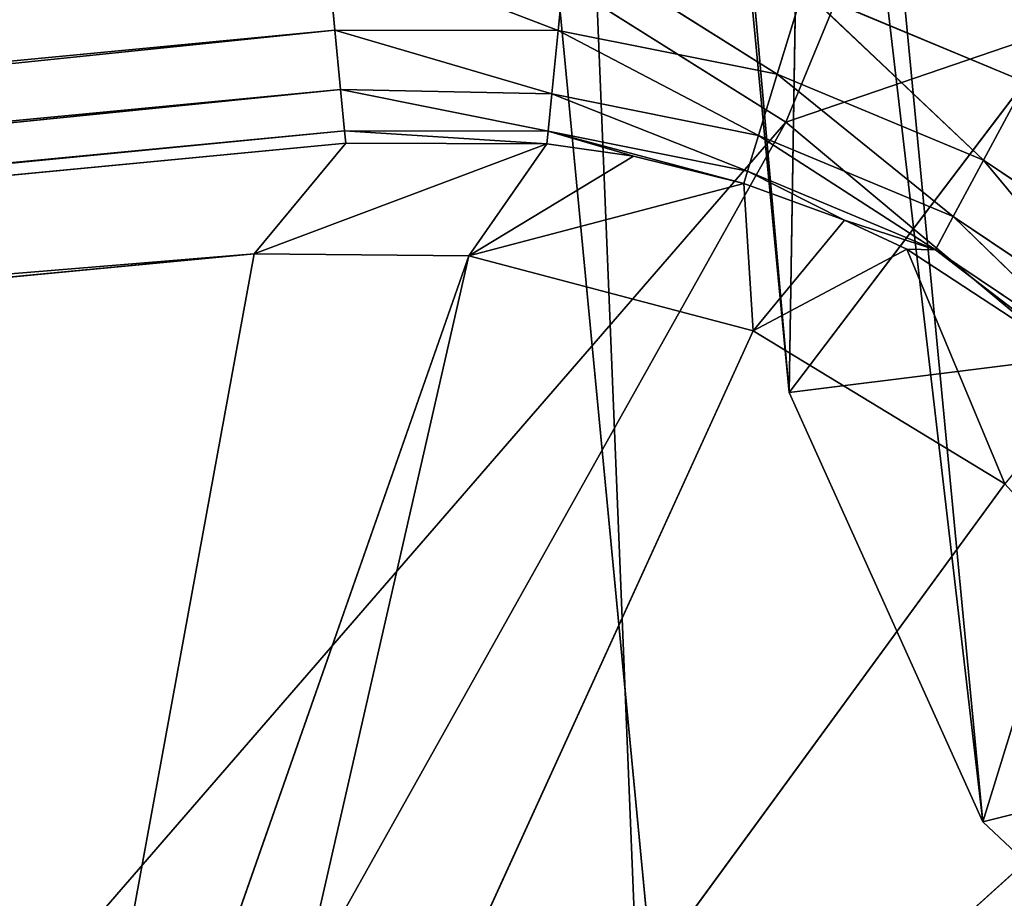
# Model space of a CAD drawing. Extents: x 323 to 497, y 0 to 111.
# Tile 223 of 256: x 359.62 to 361.06, y 78.28 to 79.57. Entities that reach past the tile are written whole.
import ezdxf

# ---------------------------------------------------------------- set-up
doc = ezdxf.new("R2010")
doc.units = 0
doc.header["$LTSCALE"] = 25.4
doc.layers.get('0').update_dxf_attribs({"color": 13, "linetype": 'CONTINUOUS'})

# ---------------------------------------------------------------- blocks, each defined once
blk = doc.blocks.new('MONO-II-7810-7841_STL_1')
at = {"color": 7}
for p, q in [((75.4506, 156.8099, 40.7683), (5.5072, 78.7826, 34.0851)), ((75.4506, 156.8099, 40.7683), (5.5072, 78.7826, 34.0851)), ((6.8244, 77.4461, 35.903), (76.4885, 156.052, 38.7537)), ((6.8244, 77.4461, 35.903), (76.4885, 156.052, 38.7537)), ((37.159, 59.8086, 36.628), (36.9971, 42.7999, 36.7617)), ((37.159, 59.8086, 36.628), (36.9971, 42.7999, 36.7617)), ((37.1619, 59.8086, 36.9416), (36.998, 42.7984, 37.0557)), ((37.1619, 59.8086, 36.9416), (36.998, 42.7984, 37.0557)), ((37.159, 59.8086, 36.628), (36.998, 42.7984, 37.0557)), ((37.159, 59.8086, 36.628), (36.998, 42.7984, 37.0557)), ((37.1619, 59.8086, 36.9416), (37.0164, 42.7978, 37.1826)), ((37.1619, 59.8086, 36.9416), (37.0164, 42.7978, 37.1826)), ((37.2718, 59.8086, 37.3578), (37.0561, 42.7972, 37.344)), ((37.2718, 59.8086, 37.3578), (37.0561, 42.7972, 37.344)), ((37.1619, 59.8086, 36.9416), (37.0561, 42.7972, 37.344)), ((37.1619, 59.8086, 36.9416), (37.0561, 42.7972, 37.344)), ((37.2718, 59.8086, 37.3578), (37.11, 42.7968, 37.4914)), ((37.2718, 59.8086, 37.3578), (37.11, 42.7968, 37.4914)), ((37.4954, 59.8086, 37.7256), (37.1524, 42.7966, 37.5824)), ((37.4954, 59.8086, 37.7256), (37.1524, 42.7966, 37.5824)), ((37.2718, 59.8086, 37.3578), (37.1524, 42.7966, 37.5824)), ((37.2718, 59.8086, 37.3578), (37.1524, 42.7966, 37.5824)), ((37.1619, 59.8086, 36.9416), (37.159, 59.8086, 36.628)), ((38.0716, 42.7999, 25.5159), (37.159, 59.8086, 36.628)), ((37.159, 59.8086, 36.628), (38.2053, 59.8086, 25.6778)), ((38.0716, 42.7999, 25.5159), (37.159, 59.8086, 36.628)), ((37.159, 59.8086, 36.628), (38.2053, 59.8086, 25.6778)), ((37.159, 59.8086, 36.628), (39.0478, 59.8086, 36.2817)), ((37.159, 59.8086, 36.628), (39.0478, 59.8086, 36.2817)), ((37.1619, 59.8086, 36.9416), (37.159, 59.8086, 36.628)), ((37.2718, 59.8086, 37.3578), (37.1619, 59.8086, 36.9416)), ((39.0478, 59.8086, 36.2817), (37.1619, 59.8086, 36.9416)), ((37.1619, 59.8086, 36.9416), (39.2072, 59.8086, 36.4748)), ((37.1619, 59.8086, 36.9416), (39.2072, 59.8086, 36.4748)), ((37.2718, 59.8086, 37.3578), (37.1619, 59.8086, 36.9416)), ((39.0478, 59.8086, 36.2817), (37.1619, 59.8086, 36.9416)), ((37.4954, 59.8086, 37.7256), (37.2718, 59.8086, 37.3578)), ((37.2718, 59.8086, 37.3578), (39.2072, 59.8086, 36.4748)), ((37.4954, 59.8086, 37.7256), (37.2718, 59.8086, 37.3578)), ((37.2718, 59.8086, 37.3578), (39.2072, 59.8086, 36.4748)), ((37.4954, 59.8086, 37.7256), (39.2072, 59.8086, 36.4748)), ((37.4954, 59.8086, 37.7256), (39.2072, 59.8086, 36.4748)), ((37.8143, 59.8086, 38.0148), (39.2072, 59.8086, 36.4748)), ((37.8143, 59.8086, 38.0148), (39.2072, 59.8086, 36.4748)), ((38.0716, 42.7999, 25.5159), (36.9791, 42.619, 36.76)), ((36.9791, 42.619, 36.76), (36.9971, 42.7999, 36.7617)), ((38.0716, 42.7999, 25.5159), (36.9791, 42.619, 36.76)), ((36.9791, 42.619, 36.76), (36.9971, 42.7999, 36.7617)), ((36.998, 42.7984, 37.0557), (36.9791, 42.619, 36.76)), ((36.998, 42.7984, 37.0557), (36.9791, 42.619, 36.76)), ((36.998, 42.7984, 37.0557), (36.9798, 42.6176, 37.0576)), ((36.998, 42.7984, 37.0557), (36.9798, 42.6176, 37.0576)), ((36.9798, 42.6176, 37.0576), (37.0164, 42.7978, 37.1826)), ((36.9798, 42.6176, 37.0576), (37.0164, 42.7978, 37.1826)), ((36.9798, 42.6176, 37.0576), (37.0561, 42.7972, 37.344)), ((36.9798, 42.6176, 37.0576), (37.0561, 42.7972, 37.344)), ((36.9971, 42.7999, 36.7617), (36.998, 42.7984, 37.0557)), ((38.0716, 42.7999, 25.5159), (36.9971, 42.7999, 36.7617)), ((38.0716, 42.7999, 25.5159), (36.9971, 42.7999, 36.7617)), ((36.9971, 42.7999, 36.7617), (36.998, 42.7984, 37.0557)), ((36.998, 42.7984, 37.0557), (37.0164, 42.7978, 37.1826)), ((36.998, 42.7984, 37.0557), (37.0164, 42.7978, 37.1826)), ((37.0164, 42.7978, 37.1826), (37.0561, 42.7972, 37.344)), ((37.0164, 42.7978, 37.1826), (37.0561, 42.7972, 37.344)), ((37.0384, 42.6166, 37.3494), (37.0561, 42.7972, 37.344)), ((37.0384, 42.6166, 37.3494), (37.0561, 42.7972, 37.344)), ((37.0561, 42.7972, 37.344), (37.11, 42.7968, 37.4914)), ((37.0561, 42.7972, 37.344), (37.11, 42.7968, 37.4914)), ((37.0384, 42.6166, 37.3494), (37.11, 42.7968, 37.4914)), ((37.0384, 42.6166, 37.3494), (37.11, 42.7968, 37.4914)), ((37.11, 42.7968, 37.4914), (37.1524, 42.7966, 37.5824)), ((37.1531, 42.616, 37.6241), (37.11, 42.7968, 37.4914)), ((37.1531, 42.616, 37.6241), (37.11, 42.7968, 37.4914)), ((37.11, 42.7968, 37.4914), (37.1524, 42.7966, 37.5824)), ((37.1524, 42.7966, 37.5824), (37.3335, 42.7963, 37.8593)), ((37.1531, 42.616, 37.6241), (37.1524, 42.7966, 37.5824)), ((37.1524, 42.7966, 37.5824), (37.3335, 42.7963, 37.8593)), ((37.1531, 42.616, 37.6241), (37.1524, 42.7966, 37.5824)), ((37.3335, 42.7963, 37.8593), (37.1531, 42.616, 37.6241)), ((37.3335, 42.7963, 37.8593), (37.1531, 42.616, 37.6241)), ((38.0536, 42.619, 25.5142), (36.9188, 42.4199, 36.7542)), ((36.9188, 42.4199, 36.7542), (36.9791, 42.619, 36.76)), ((38.0536, 42.619, 25.5142), (36.9188, 42.4199, 36.7542)), ((36.9188, 42.4199, 36.7542), (36.9791, 42.619, 36.76)), ((36.9798, 42.6176, 37.0576), (36.9188, 42.4199, 36.7542)), ((36.9798, 42.6176, 37.0576), (36.9188, 42.4199, 36.7542)), ((36.9798, 42.6176, 37.0576), (36.9253, 42.4331, 37.0631)), ((36.9798, 42.6176, 37.0576), (36.9253, 42.4331, 37.0631)), ((37.0384, 42.6166, 37.3494), (36.9253, 42.4331, 37.0631)), ((37.0384, 42.6166, 37.3494), (36.9253, 42.4331, 37.0631)), ((38.0536, 42.619, 25.5142), (36.9791, 42.619, 36.76)), ((38.0536, 42.619, 25.5142), (36.9791, 42.619, 36.76)), ((36.9798, 42.6176, 37.0576), (36.9791, 42.619, 36.76)), ((36.9798, 42.6176, 37.0576), (36.9791, 42.619, 36.76)), ((37.0384, 42.6166, 37.3494), (36.9798, 42.6176, 37.0576)), ((37.0384, 42.6166, 37.3494), (36.9798, 42.6176, 37.0576)), ((37.0384, 42.6166, 37.3494), (36.9859, 42.4323, 37.3655)), ((37.0384, 42.6166, 37.3494), (36.9859, 42.4323, 37.3655)), ((37.1531, 42.616, 37.6241), (36.9859, 42.4323, 37.3655)), ((37.1531, 42.616, 37.6241), (36.9859, 42.4323, 37.3655)), ((37.1531, 42.616, 37.6241), (37.0384, 42.6166, 37.3494)), ((37.1531, 42.616, 37.6241), (37.0384, 42.6166, 37.3494)), ((37.1047, 42.4318, 37.6502), (37.1531, 42.616, 37.6241)), ((37.1047, 42.4318, 37.6502), (37.1531, 42.616, 37.6241)), ((37.3191, 42.6158, 37.8712), (37.1047, 42.4318, 37.6502)), ((37.3191, 42.6158, 37.8712), (37.1047, 42.4318, 37.6502)), ((37.3191, 42.6158, 37.8712), (37.1531, 42.616, 37.6241)), ((37.3191, 42.6158, 37.8712), (37.1531, 42.616, 37.6241)), ((36.9253, 42.4331, 37.0631), (36.8318, 42.2567, 36.7459)), ((36.9253, 42.4331, 37.0631), (36.8318, 42.2567, 36.7459)), ((36.9253, 42.4331, 37.0631), (36.8323, 42.2559, 37.0726)), ((36.9253, 42.4331, 37.0631), (36.8323, 42.2559, 37.0726)), ((36.8323, 42.2559, 37.0726), (36.9859, 42.4323, 37.3655)), ((36.8323, 42.2559, 37.0726), (36.9859, 42.4323, 37.3655)), ((36.9859, 42.4323, 37.3655), (36.8965, 42.2553, 37.3929)), ((36.9859, 42.4323, 37.3655), (36.8965, 42.2553, 37.3929)), ((37.1047, 42.4318, 37.6502), (36.8965, 42.2553, 37.3929)), ((37.1047, 42.4318, 37.6502), (36.8965, 42.2553, 37.3929)), ((36.9253, 42.4331, 37.0631), (36.9188, 42.4199, 36.7542)), ((36.9253, 42.4331, 37.0631), (36.9188, 42.4199, 36.7542)), ((36.9859, 42.4323, 37.3655), (36.9253, 42.4331, 37.0631)), ((36.9859, 42.4323, 37.3655), (36.9253, 42.4331, 37.0631)), ((36.9859, 42.4323, 37.3655), (37.1047, 42.4318, 37.6502)), ((36.9859, 42.4323, 37.3655), (37.1047, 42.4318, 37.6502)), ((37.0223, 42.2549, 37.6945), (37.1047, 42.4318, 37.6502)), ((37.0223, 42.2549, 37.6945), (37.1047, 42.4318, 37.6502)), ((37.2766, 42.4316, 37.9062), (37.0223, 42.2549, 37.6945)), ((37.2766, 42.4316, 37.9062), (37.0223, 42.2549, 37.6945)), ((37.2766, 42.4316, 37.9062), (37.1047, 42.4318, 37.6502)), ((37.2766, 42.4316, 37.9062), (37.1047, 42.4318, 37.6502)), ((37.9934, 42.4199, 25.5084), (36.8318, 42.2567, 36.7459)), ((36.8318, 42.2567, 36.7459), (36.9188, 42.4199, 36.7542)), ((37.9934, 42.4199, 25.5084), (36.8318, 42.2567, 36.7459)), ((36.8318, 42.2567, 36.7459), (36.9188, 42.4199, 36.7542)), ((37.9934, 42.4199, 25.5084), (36.9188, 42.4199, 36.7542)), ((37.9934, 42.4199, 25.5084), (36.9188, 42.4199, 36.7542)), ((36.7025, 42.0985, 36.7335), (36.8318, 42.2567, 36.7459)), ((36.7025, 42.0985, 36.7335), (36.8318, 42.2567, 36.7459)), ((36.7025, 42.0985, 36.7335), (36.8323, 42.2559, 37.0726)), ((36.7025, 42.0985, 36.7335), (36.8323, 42.2559, 37.0726)), ((36.8323, 42.2559, 37.0726), (36.7031, 42.0979, 37.0857)), ((36.8323, 42.2559, 37.0726), (36.7031, 42.0979, 37.0857)), ((36.8965, 42.2553, 37.3929), (36.7031, 42.0979, 37.0857)), ((36.8965, 42.2553, 37.3929), (36.7031, 42.0979, 37.0857)), ((36.7723, 42.0975, 37.431), (36.8965, 42.2553, 37.3929)), ((36.7723, 42.0975, 37.431), (36.8965, 42.2553, 37.3929)), ((36.7723, 42.0975, 37.431), (37.0223, 42.2549, 37.6945)), ((36.7723, 42.0975, 37.431), (37.0223, 42.2549, 37.6945)), ((37.9063, 42.2567, 25.5001), (36.8318, 42.2567, 36.7459)), ((37.9063, 42.2567, 25.5001), (36.8318, 42.2567, 36.7459)), ((36.8323, 42.2559, 37.0726), (36.8318, 42.2567, 36.7459)), ((36.8323, 42.2559, 37.0726), (36.8318, 42.2567, 36.7459)), ((36.8323, 42.2559, 37.0726), (36.8965, 42.2553, 37.3929)), ((36.8323, 42.2559, 37.0726), (36.8965, 42.2553, 37.3929)), ((37.0223, 42.2549, 37.6945), (36.8965, 42.2553, 37.3929)), ((37.0223, 42.2549, 37.6945), (36.8965, 42.2553, 37.3929)), ((36.9079, 42.0973, 37.7561), (37.0223, 42.2549, 37.6945)), ((36.9079, 42.0973, 37.7561), (37.0223, 42.2549, 37.6945)), ((37.2045, 42.2548, 37.9658), (37.0223, 42.2549, 37.6945)), ((37.2045, 42.2548, 37.9658), (37.0223, 42.2549, 37.6945)), ((36.9079, 42.0973, 37.7561), (36.7723, 42.0975, 37.431)), ((36.9079, 42.0973, 37.7561), (36.7723, 42.0975, 37.431)), ((36.2848, 40.3086, 36.3207), (36.9665, 37.3086, 37.4052)), ((36.2848, 40.3086, 36.3207), (36.9665, 37.3086, 37.4052)), ((36.2848, 40.3086, 36.3207), (36.9665, 40.3086, 37.4052)), ((36.2848, 40.3086, 36.3207), (36.9665, 40.3086, 37.4052)), ((36.9665, 40.3086, 37.4052), (36.9665, 37.3086, 37.4052)), ((36.9665, 40.3086, 37.4052), (36.9665, 37.3086, 37.4052)), ((36.9665, 40.3086, 37.4052), (37.7879, 37.3086, 38.3881)), ((36.9665, 40.3086, 37.4052), (37.7879, 37.3086, 38.3881)), ((36.9665, 40.3086, 37.4052), (37.7879, 40.3086, 38.3881)), ((36.9665, 40.3086, 37.4052), (37.7879, 40.3086, 38.3881)), ((36.9665, 40.3086, 37.4052), (40.9457, 40.3086, 35.1766)), ((36.9665, 40.3086, 37.4052), (40.9457, 40.3086, 35.1766)), ((36.9665, 40.3086, 37.4052), (40.3918, 40.3086, 34.4387)), ((36.9665, 40.3086, 37.4052), (40.3918, 40.3086, 34.4387)), ((35.5462, 37.3086, 37.9924), (36.9665, 37.3086, 37.4052)), ((35.5462, 37.3086, 37.9924), (36.9665, 37.3086, 37.4052)), ((36.2848, 37.3086, 36.3207), (36.9665, 37.3086, 37.4052)), ((36.2848, 37.3086, 36.3207), (36.9665, 37.3086, 37.4052)), ((36.3918, 37.3086, 39.0848), (36.9665, 37.3086, 37.4052)), ((36.3918, 37.3086, 39.0848), (36.9665, 37.3086, 37.4052)), ((36.9665, 37.3086, 37.4052), (37.7879, 37.3086, 38.3881)), ((36.9665, 37.3086, 37.4052), (37.7879, 37.3086, 38.3881))]:
    blk.add_line(p, q, dxfattribs=at)
at = {"color": 18}
for p, q in [((36.6875, 74.5001, 37.4209), (37.362, 73.8964, 37.4102)), ((36.6875, 74.5001, 37.4209), (37.362, 73.8964, 37.4102)), ((37.362, 73.8964, 37.4102), (36.6837, 74.4604, 37.9245)), ((37.362, 73.8964, 37.4102), (36.6837, 74.4604, 37.9245)), ((37.99, 73.3092, 37.6935), (37.3, 73.9095, 37.9068)), ((37.99, 73.3092, 37.6935), (37.3, 73.9095, 37.9068)), ((37.362, 73.8964, 37.4102), (37.3, 73.9095, 37.9068)), ((37.362, 73.8964, 37.4102), (37.3, 73.9095, 37.9068)), ((37.362, 73.8964, 37.4102), (26.6956, 63.3534, 36.4661)), ((37.362, 73.8964, 37.4102), (26.6956, 63.3534, 36.4661)), ((37.362, 73.8964, 37.4102), (27.3701, 62.7497, 36.4555)), ((37.362, 73.8964, 37.4102), (27.3701, 62.7497, 36.4555)), ((37.362, 73.8964, 37.4102), (37.99, 73.3092, 37.6935)), ((37.362, 73.8964, 37.4102), (37.99, 73.3092, 37.6935)), ((37.99, 73.3092, 37.6935), (37.8668, 73.3773, 38.1883)), ((37.99, 73.3092, 37.6935), (37.8668, 73.3773, 38.1883)), ((37.99, 73.3092, 37.6935), (27.3701, 62.7497, 36.4555)), ((37.99, 73.3092, 37.6935), (27.3701, 62.7497, 36.4555)), ((37.99, 73.3092, 37.6935), (27.9981, 62.1624, 36.7387)), ((37.99, 73.3092, 37.6935), (27.9981, 62.1624, 36.7387)), ((37.99, 73.3092, 37.6935), (38.5035, 72.802, 38.2399)), ((37.99, 73.3092, 37.6935), (38.5035, 72.802, 38.2399))]:
    blk.add_line(p, q, dxfattribs=at)
at = {"color": 7}
mesh = blk.add_polyface(dxfattribs=at)
corners = [(75.5326, 157.2501, 34.7696), (5.4526, 79.1738, 30.0898), (75.396, 157.201, 36.773)]
mesh.append_faces([[corners[k] for k in face] for face in [(0, 1, 2)]], dxfattribs={"color": 7})
mesh = blk.add_polyface(dxfattribs=at)
corners = [(75.396, 157.201, 36.773), (5.4526, 79.1738, 30.0898), (5.5072, 78.7826, 34.0851)]
mesh.append_faces([[corners[k] for k in face] for face in [(0, 1, 2)]], dxfattribs={"color": 7})
mesh = blk.add_polyface(dxfattribs=at)
corners = [(75.396, 157.201, 36.773), (5.5072, 78.7826, 34.0851), (75.4506, 156.8099, 40.7683)]
mesh.append_faces([[corners[k] for k in face] for face in [(0, 1, 2)]], dxfattribs={"color": 7})
mesh = blk.add_polyface(dxfattribs=at)
corners = [(75.4506, 156.8099, 40.7683), (5.5072, 78.7826, 34.0851), (5.9971, 78.0086, 37.994)]
mesh.append_faces([[corners[k] for k in face] for face in [(0, 1, 2)]], dxfattribs={"color": 7})
mesh = blk.add_polyface(dxfattribs=at)
corners = [(76.6423, 156.2464, 34.8756), (76.4885, 156.052, 38.7537), (6.5451, 78.0248, 32.0705)]
mesh.append_faces([[corners[k] for k in face] for face in [(0, 1, 2)]], dxfattribs={"color": 7})
mesh = blk.add_polyface(dxfattribs=at)
corners = [(76.4885, 156.052, 38.7537), (6.8244, 77.4461, 35.903), (6.5451, 78.0248, 32.0705)]
mesh.append_faces([[corners[k] for k in face] for face in [(0, 1, 2)]], dxfattribs={"color": 7})
mesh = blk.add_polyface(dxfattribs=at)
corners = [(76.4885, 156.052, 38.7537), (76.7678, 155.4734, 42.5862), (6.8244, 77.4461, 35.903)]
mesh.append_faces([[corners[k] for k in face] for face in [(0, 1, 2)]], dxfattribs={"color": 7})
mesh = blk.add_polyface(dxfattribs=at)
corners = [(76.7678, 155.4734, 42.5862), (7.5305, 76.4961, 39.6042), (6.8244, 77.4461, 35.903)]
mesh.append_faces([[corners[k] for k in face] for face in [(0, 1, 2)]], dxfattribs={"color": 7})
mesh = blk.add_polyface(dxfattribs=at)
corners = [(37.362, 73.8964, 37.4102), (26.6956, 63.3534, 36.4661), (36.6875, 74.5001, 37.4209)]
mesh.append_faces([[corners[k] for k in face] for face in [(0, 1, 2)]], dxfattribs={"color": 7})
mesh = blk.add_polyface(dxfattribs=at)
corners = [(36.6837, 74.4604, 37.9245), (37.362, 73.8964, 37.4102), (36.6875, 74.5001, 37.4209)]
mesh.append_faces([[corners[k] for k in face] for face in [(0, 1, 2)]], dxfattribs={"color": 7})
mesh = blk.add_polyface(dxfattribs=at)
corners = [(36.6837, 74.4604, 37.9245), (37.3, 73.9095, 37.9068), (37.362, 73.8964, 37.4102)]
mesh.append_faces([[corners[k] for k in face] for face in [(0, 1, 2)]], dxfattribs={"color": 7})
mesh = blk.add_polyface(dxfattribs=at)
corners = [(37.8668, 73.3773, 38.1883), (37.99, 73.3092, 37.6935), (37.3, 73.9095, 37.9068)]
mesh.append_faces([[corners[k] for k in face] for face in [(0, 1, 2)]], dxfattribs={"color": 7})
mesh = blk.add_polyface(dxfattribs=at)
corners = [(37.3, 73.9095, 37.9068), (37.99, 73.3092, 37.6935), (37.362, 73.8964, 37.4102)]
mesh.append_faces([[corners[k] for k in face] for face in [(0, 1, 2)]], dxfattribs={"color": 7})
mesh = blk.add_polyface(dxfattribs=at)
corners = [(37.362, 73.8964, 37.4102), (27.3701, 62.7497, 36.4555), (26.6956, 63.3534, 36.4661)]
mesh.append_faces([[corners[k] for k in face] for face in [(0, 1, 2)]], dxfattribs={"color": 7})
mesh = blk.add_polyface(dxfattribs=at)
corners = [(37.99, 73.3092, 37.6935), (27.3701, 62.7497, 36.4555), (37.362, 73.8964, 37.4102)]
mesh.append_faces([[corners[k] for k in face] for face in [(0, 1, 2)]], dxfattribs={"color": 7})
mesh = blk.add_polyface(dxfattribs=at)
corners = [(38.5035, 72.802, 38.2399), (37.99, 73.3092, 37.6935), (37.8668, 73.3773, 38.1883)]
mesh.append_faces([[corners[k] for k in face] for face in [(0, 1, 2)]], dxfattribs={"color": 7})
mesh = blk.add_polyface(dxfattribs=at)
corners = [(37.99, 73.3092, 37.6935), (27.9981, 62.1624, 36.7387), (27.3701, 62.7497, 36.4555)]
mesh.append_faces([[corners[k] for k in face] for face in [(0, 1, 2)]], dxfattribs={"color": 7})
mesh = blk.add_polyface(dxfattribs=at)
corners = [(38.5035, 72.802, 38.2399), (27.9981, 62.1624, 36.7387), (37.99, 73.3092, 37.6935)]
mesh.append_faces([[corners[k] for k in face] for face in [(0, 1, 2)]], dxfattribs={"color": 7})
mesh = blk.add_polyface(dxfattribs=at)
corners = [(38.5035, 72.802, 38.2399), (28.5116, 61.6553, 37.2852), (27.9981, 62.1624, 36.7387)]
mesh.append_faces([[corners[k] for k in face] for face in [(0, 1, 2)]], dxfattribs={"color": 7})
mesh = blk.add_polyface(dxfattribs=at)
corners = [(38.5035, 72.802, 38.2399), (38.8469, 72.43, 38.9904), (28.5116, 61.6553, 37.2852)]
mesh.append_faces([[corners[k] for k in face] for face in [(0, 1, 2)]], dxfattribs={"color": 7})
mesh = blk.add_polyface(dxfattribs=at)
corners = [(38.8469, 72.43, 38.9904), (28.855, 61.2832, 38.0356), (28.5116, 61.6553, 37.2852)]
mesh.append_faces([[corners[k] for k in face] for face in [(0, 1, 2)]], dxfattribs={"color": 7})
mesh = blk.add_polyface(dxfattribs=at)
corners = [(37.159, 59.8086, 36.628), (36.9971, 42.7999, 36.7617), (36.998, 42.7984, 37.0557)]
mesh.append_faces([[corners[k] for k in face] for face in [(0, 1, 2)]], dxfattribs={"color": 7})
mesh = blk.add_polyface(dxfattribs=at)
corners = [(37.159, 59.8086, 36.628), (38.0716, 42.7999, 25.5159), (36.9971, 42.7999, 36.7617)]
mesh.append_faces([[corners[k] for k in face] for face in [(0, 1, 2)]], dxfattribs={"color": 7})
mesh = blk.add_polyface(dxfattribs=at)
corners = [(37.1619, 59.8086, 36.9416), (36.998, 42.7984, 37.0557), (37.0164, 42.7978, 37.1826)]
mesh.append_faces([[corners[k] for k in face] for face in [(0, 1, 2)]], dxfattribs={"color": 7})
mesh = blk.add_polyface(dxfattribs=at)
corners = [(37.159, 59.8086, 36.628), (36.998, 42.7984, 37.0557), (37.1619, 59.8086, 36.9416)]
mesh.append_faces([[corners[k] for k in face] for face in [(0, 1, 2)]], dxfattribs={"color": 7})
mesh = blk.add_polyface(dxfattribs=at)
corners = [(37.1619, 59.8086, 36.9416), (37.0164, 42.7978, 37.1826), (37.0561, 42.7972, 37.344)]
mesh.append_faces([[corners[k] for k in face] for face in [(0, 1, 2)]], dxfattribs={"color": 7})
mesh = blk.add_polyface(dxfattribs=at)
corners = [(37.2718, 59.8086, 37.3578), (37.0561, 42.7972, 37.344), (37.11, 42.7968, 37.4914)]
mesh.append_faces([[corners[k] for k in face] for face in [(0, 1, 2)]], dxfattribs={"color": 7})
mesh = blk.add_polyface(dxfattribs=at)
corners = [(37.1619, 59.8086, 36.9416), (37.0561, 42.7972, 37.344), (37.2718, 59.8086, 37.3578)]
mesh.append_faces([[corners[k] for k in face] for face in [(0, 1, 2)]], dxfattribs={"color": 7})
mesh = blk.add_polyface(dxfattribs=at)
corners = [(37.2718, 59.8086, 37.3578), (37.11, 42.7968, 37.4914), (37.1524, 42.7966, 37.5824)]
mesh.append_faces([[corners[k] for k in face] for face in [(0, 1, 2)]], dxfattribs={"color": 7})
mesh = blk.add_polyface(dxfattribs=at)
corners = [(37.4954, 59.8086, 37.7256), (37.1524, 42.7966, 37.5824), (37.3335, 42.7963, 37.8593)]
mesh.append_faces([[corners[k] for k in face] for face in [(0, 1, 2)]], dxfattribs={"color": 7})
mesh = blk.add_polyface(dxfattribs=at)
corners = [(37.2718, 59.8086, 37.3578), (37.1524, 42.7966, 37.5824), (37.4954, 59.8086, 37.7256)]
mesh.append_faces([[corners[k] for k in face] for face in [(0, 1, 2)]], dxfattribs={"color": 7})
mesh = blk.add_polyface(dxfattribs=at)
corners = [(37.159, 59.8086, 36.628), (38.2053, 59.8086, 25.6778), (38.0716, 42.7999, 25.5159)]
mesh.append_faces([[corners[k] for k in face] for face in [(0, 1, 2)]], dxfattribs={"color": 7})
mesh = blk.add_polyface(dxfattribs=at)
corners = [(37.159, 59.8086, 36.628), (39.0478, 59.8086, 36.2817), (38.2053, 59.8086, 25.6778)]
mesh.append_faces([[corners[k] for k in face] for face in [(0, 1, 2)]], dxfattribs={"color": 7})
mesh = blk.add_polyface(dxfattribs=at)
corners = [(37.1619, 59.8086, 36.9416), (39.0478, 59.8086, 36.2817), (37.159, 59.8086, 36.628)]
mesh.append_faces([[corners[k] for k in face] for face in [(0, 1, 2)]], dxfattribs={"color": 7})
mesh = blk.add_polyface(dxfattribs=at)
corners = [(37.1619, 59.8086, 36.9416), (39.2072, 59.8086, 36.4748), (39.0478, 59.8086, 36.2817)]
mesh.append_faces([[corners[k] for k in face] for face in [(0, 1, 2)]], dxfattribs={"color": 7})
mesh = blk.add_polyface(dxfattribs=at)
corners = [(37.2718, 59.8086, 37.3578), (39.2072, 59.8086, 36.4748), (37.1619, 59.8086, 36.9416)]
mesh.append_faces([[corners[k] for k in face] for face in [(0, 1, 2)]], dxfattribs={"color": 7})
mesh = blk.add_polyface(dxfattribs=at)
corners = [(37.4954, 59.8086, 37.7256), (39.2072, 59.8086, 36.4748), (37.2718, 59.8086, 37.3578)]
mesh.append_faces([[corners[k] for k in face] for face in [(0, 1, 2)]], dxfattribs={"color": 7})
mesh = blk.add_polyface(dxfattribs=at)
corners = [(37.8143, 59.8086, 38.0148), (39.2072, 59.8086, 36.4748), (37.4954, 59.8086, 37.7256)]
mesh.append_faces([[corners[k] for k in face] for face in [(0, 1, 2)]], dxfattribs={"color": 7})
mesh = blk.add_polyface(dxfattribs=at)
corners = [(38.2021, 59.8086, 38.2016), (39.2072, 59.8086, 36.4748), (37.8143, 59.8086, 38.0148)]
mesh.append_faces([[corners[k] for k in face] for face in [(0, 1, 2)]], dxfattribs={"color": 7})
mesh = blk.add_polyface(dxfattribs=at)
corners = [(38.0716, 42.7999, 25.5159), (36.9791, 42.619, 36.76), (36.9971, 42.7999, 36.7617)]
mesh.append_faces([[corners[k] for k in face] for face in [(0, 1, 2)]], dxfattribs={"color": 7})
mesh = blk.add_polyface(dxfattribs=at)
corners = [(38.0716, 42.7999, 25.5159), (38.0536, 42.619, 25.5142), (36.9791, 42.619, 36.76)]
mesh.append_faces([[corners[k] for k in face] for face in [(0, 1, 2)]], dxfattribs={"color": 7})
mesh = blk.add_polyface(dxfattribs=at)
corners = [(36.9971, 42.7999, 36.7617), (36.9791, 42.619, 36.76), (36.998, 42.7984, 37.0557)]
mesh.append_faces([[corners[k] for k in face] for face in [(0, 1, 2)]], dxfattribs={"color": 7})
mesh = blk.add_polyface(dxfattribs=at)
corners = [(36.998, 42.7984, 37.0557), (36.9791, 42.619, 36.76), (36.9798, 42.6176, 37.0576)]
mesh.append_faces([[corners[k] for k in face] for face in [(0, 1, 2)]], dxfattribs={"color": 7})
mesh = blk.add_polyface(dxfattribs=at)
corners = [(36.998, 42.7984, 37.0557), (36.9798, 42.6176, 37.0576), (37.0164, 42.7978, 37.1826)]
mesh.append_faces([[corners[k] for k in face] for face in [(0, 1, 2)]], dxfattribs={"color": 7})
mesh = blk.add_polyface(dxfattribs=at)
corners = [(37.0164, 42.7978, 37.1826), (36.9798, 42.6176, 37.0576), (37.0561, 42.7972, 37.344)]
mesh.append_faces([[corners[k] for k in face] for face in [(0, 1, 2)]], dxfattribs={"color": 7})
mesh = blk.add_polyface(dxfattribs=at)
corners = [(37.0561, 42.7972, 37.344), (36.9798, 42.6176, 37.0576), (37.0384, 42.6166, 37.3494)]
mesh.append_faces([[corners[k] for k in face] for face in [(0, 1, 2)]], dxfattribs={"color": 7})
mesh = blk.add_polyface(dxfattribs=at)
corners = [(37.0561, 42.7972, 37.344), (37.0384, 42.6166, 37.3494), (37.11, 42.7968, 37.4914)]
mesh.append_faces([[corners[k] for k in face] for face in [(0, 1, 2)]], dxfattribs={"color": 7})
mesh = blk.add_polyface(dxfattribs=at)
corners = [(37.11, 42.7968, 37.4914), (37.0384, 42.6166, 37.3494), (37.1531, 42.616, 37.6241)]
mesh.append_faces([[corners[k] for k in face] for face in [(0, 1, 2)]], dxfattribs={"color": 7})
mesh = blk.add_polyface(dxfattribs=at)
corners = [(37.11, 42.7968, 37.4914), (37.1531, 42.616, 37.6241), (37.1524, 42.7966, 37.5824)]
mesh.append_faces([[corners[k] for k in face] for face in [(0, 1, 2)]], dxfattribs={"color": 7})
mesh = blk.add_polyface(dxfattribs=at)
corners = [(37.1524, 42.7966, 37.5824), (37.1531, 42.616, 37.6241), (37.3335, 42.7963, 37.8593)]
mesh.append_faces([[corners[k] for k in face] for face in [(0, 1, 2)]], dxfattribs={"color": 7})
mesh = blk.add_polyface(dxfattribs=at)
corners = [(37.3335, 42.7963, 37.8593), (37.1531, 42.616, 37.6241), (37.3191, 42.6158, 37.8712)]
mesh.append_faces([[corners[k] for k in face] for face in [(0, 1, 2)]], dxfattribs={"color": 7})
mesh = blk.add_polyface(dxfattribs=at)
corners = [(36.9791, 42.619, 36.76), (38.0536, 42.619, 25.5142), (36.9188, 42.4199, 36.7542)]
mesh.append_faces([[corners[k] for k in face] for face in [(0, 1, 2)]], dxfattribs={"color": 7})
mesh = blk.add_polyface(dxfattribs=at)
corners = [(38.0536, 42.619, 25.5142), (37.9934, 42.4199, 25.5084), (36.9188, 42.4199, 36.7542)]
mesh.append_faces([[corners[k] for k in face] for face in [(0, 1, 2)]], dxfattribs={"color": 7})
mesh = blk.add_polyface(dxfattribs=at)
corners = [(36.9791, 42.619, 36.76), (36.9188, 42.4199, 36.7542), (36.9798, 42.6176, 37.0576)]
mesh.append_faces([[corners[k] for k in face] for face in [(0, 1, 2)]], dxfattribs={"color": 7})
mesh = blk.add_polyface(dxfattribs=at)
corners = [(36.9798, 42.6176, 37.0576), (36.9188, 42.4199, 36.7542), (36.9253, 42.4331, 37.0631)]
mesh.append_faces([[corners[k] for k in face] for face in [(0, 1, 2)]], dxfattribs={"color": 7})
mesh = blk.add_polyface(dxfattribs=at)
corners = [(36.9798, 42.6176, 37.0576), (36.9253, 42.4331, 37.0631), (37.0384, 42.6166, 37.3494)]
mesh.append_faces([[corners[k] for k in face] for face in [(0, 1, 2)]], dxfattribs={"color": 7})
mesh = blk.add_polyface(dxfattribs=at)
corners = [(37.0384, 42.6166, 37.3494), (36.9253, 42.4331, 37.0631), (36.9859, 42.4323, 37.3655)]
mesh.append_faces([[corners[k] for k in face] for face in [(0, 1, 2)]], dxfattribs={"color": 7})
mesh = blk.add_polyface(dxfattribs=at)
corners = [(37.0384, 42.6166, 37.3494), (36.9859, 42.4323, 37.3655), (37.1531, 42.616, 37.6241)]
mesh.append_faces([[corners[k] for k in face] for face in [(0, 1, 2)]], dxfattribs={"color": 7})
mesh = blk.add_polyface(dxfattribs=at)
corners = [(37.1531, 42.616, 37.6241), (36.9859, 42.4323, 37.3655), (37.1047, 42.4318, 37.6502)]
mesh.append_faces([[corners[k] for k in face] for face in [(0, 1, 2)]], dxfattribs={"color": 7})
mesh = blk.add_polyface(dxfattribs=at)
corners = [(37.1531, 42.616, 37.6241), (37.1047, 42.4318, 37.6502), (37.3191, 42.6158, 37.8712)]
mesh.append_faces([[corners[k] for k in face] for face in [(0, 1, 2)]], dxfattribs={"color": 7})
mesh = blk.add_polyface(dxfattribs=at)
corners = [(37.3191, 42.6158, 37.8712), (37.1047, 42.4318, 37.6502), (37.2766, 42.4316, 37.9062)]
mesh.append_faces([[corners[k] for k in face] for face in [(0, 1, 2)]], dxfattribs={"color": 7})
mesh = blk.add_polyface(dxfattribs=at)
corners = [(36.9253, 42.4331, 37.0631), (36.8318, 42.2567, 36.7459), (36.8323, 42.2559, 37.0726)]
mesh.append_faces([[corners[k] for k in face] for face in [(0, 1, 2)]], dxfattribs={"color": 7})
mesh = blk.add_polyface(dxfattribs=at)
corners = [(36.9253, 42.4331, 37.0631), (36.9188, 42.4199, 36.7542), (36.8318, 42.2567, 36.7459)]
mesh.append_faces([[corners[k] for k in face] for face in [(0, 1, 2)]], dxfattribs={"color": 7})
mesh = blk.add_polyface(dxfattribs=at)
corners = [(36.9253, 42.4331, 37.0631), (36.8323, 42.2559, 37.0726), (36.9859, 42.4323, 37.3655)]
mesh.append_faces([[corners[k] for k in face] for face in [(0, 1, 2)]], dxfattribs={"color": 7})
mesh = blk.add_polyface(dxfattribs=at)
corners = [(36.9859, 42.4323, 37.3655), (36.8323, 42.2559, 37.0726), (36.8965, 42.2553, 37.3929)]
mesh.append_faces([[corners[k] for k in face] for face in [(0, 1, 2)]], dxfattribs={"color": 7})
mesh = blk.add_polyface(dxfattribs=at)
corners = [(36.9859, 42.4323, 37.3655), (36.8965, 42.2553, 37.3929), (37.1047, 42.4318, 37.6502)]
mesh.append_faces([[corners[k] for k in face] for face in [(0, 1, 2)]], dxfattribs={"color": 7})
mesh = blk.add_polyface(dxfattribs=at)
corners = [(37.1047, 42.4318, 37.6502), (36.8965, 42.2553, 37.3929), (37.0223, 42.2549, 37.6945)]
mesh.append_faces([[corners[k] for k in face] for face in [(0, 1, 2)]], dxfattribs={"color": 7})
mesh = blk.add_polyface(dxfattribs=at)
corners = [(37.1047, 42.4318, 37.6502), (37.0223, 42.2549, 37.6945), (37.2766, 42.4316, 37.9062)]
mesh.append_faces([[corners[k] for k in face] for face in [(0, 1, 2)]], dxfattribs={"color": 7})
mesh = blk.add_polyface(dxfattribs=at)
corners = [(37.2766, 42.4316, 37.9062), (37.0223, 42.2549, 37.6945), (37.2045, 42.2548, 37.9658)]
mesh.append_faces([[corners[k] for k in face] for face in [(0, 1, 2)]], dxfattribs={"color": 7})
mesh = blk.add_polyface(dxfattribs=at)
corners = [(36.9188, 42.4199, 36.7542), (37.9934, 42.4199, 25.5084), (36.8318, 42.2567, 36.7459)]
mesh.append_faces([[corners[k] for k in face] for face in [(0, 1, 2)]], dxfattribs={"color": 7})
mesh = blk.add_polyface(dxfattribs=at)
corners = [(37.9934, 42.4199, 25.5084), (37.9063, 42.2567, 25.5001), (36.8318, 42.2567, 36.7459)]
mesh.append_faces([[corners[k] for k in face] for face in [(0, 1, 2)]], dxfattribs={"color": 7})
mesh = blk.add_polyface(dxfattribs=at)
corners = [(37.9063, 42.2567, 25.5001), (36.7025, 42.0985, 36.7335), (36.8318, 42.2567, 36.7459)]
mesh.append_faces([[corners[k] for k in face] for face in [(0, 1, 2)]], dxfattribs={"color": 7})
mesh = blk.add_polyface(dxfattribs=at)
corners = [(37.9063, 42.2567, 25.5001), (37.777, 42.0985, 25.4878), (36.7025, 42.0985, 36.7335)]
mesh.append_faces([[corners[k] for k in face] for face in [(0, 1, 2)]], dxfattribs={"color": 7})
mesh = blk.add_polyface(dxfattribs=at)
corners = [(36.8318, 42.2567, 36.7459), (36.7025, 42.0985, 36.7335), (36.8323, 42.2559, 37.0726)]
mesh.append_faces([[corners[k] for k in face] for face in [(0, 1, 2)]], dxfattribs={"color": 7})
mesh = blk.add_polyface(dxfattribs=at)
corners = [(36.8323, 42.2559, 37.0726), (36.7025, 42.0985, 36.7335), (36.7031, 42.0979, 37.0857)]
mesh.append_faces([[corners[k] for k in face] for face in [(0, 1, 2)]], dxfattribs={"color": 7})
mesh = blk.add_polyface(dxfattribs=at)
corners = [(36.8323, 42.2559, 37.0726), (36.7031, 42.0979, 37.0857), (36.8965, 42.2553, 37.3929)]
mesh.append_faces([[corners[k] for k in face] for face in [(0, 1, 2)]], dxfattribs={"color": 7})
mesh = blk.add_polyface(dxfattribs=at)
corners = [(36.8965, 42.2553, 37.3929), (36.7031, 42.0979, 37.0857), (36.7723, 42.0975, 37.431)]
mesh.append_faces([[corners[k] for k in face] for face in [(0, 1, 2)]], dxfattribs={"color": 7})
mesh = blk.add_polyface(dxfattribs=at)
corners = [(36.8965, 42.2553, 37.3929), (36.7723, 42.0975, 37.431), (37.0223, 42.2549, 37.6945)]
mesh.append_faces([[corners[k] for k in face] for face in [(0, 1, 2)]], dxfattribs={"color": 7})
mesh = blk.add_polyface(dxfattribs=at)
corners = [(37.0223, 42.2549, 37.6945), (36.7723, 42.0975, 37.431), (36.9079, 42.0973, 37.7561)]
mesh.append_faces([[corners[k] for k in face] for face in [(0, 1, 2)]], dxfattribs={"color": 7})
mesh = blk.add_polyface(dxfattribs=at)
corners = [(37.0223, 42.2549, 37.6945), (36.9079, 42.0973, 37.7561), (37.2045, 42.2548, 37.9658)]
mesh.append_faces([[corners[k] for k in face] for face in [(0, 1, 2)]], dxfattribs={"color": 7})
mesh = blk.add_polyface(dxfattribs=at)
corners = [(36.7025, 42.0985, 36.7335), (37.777, 42.0985, 25.4878), (36.5438, 41.97, 36.7184)]
mesh.append_faces([[corners[k] for k in face] for face in [(0, 1, 2)]], dxfattribs={"color": 7})
mesh = blk.add_polyface(dxfattribs=at)
corners = [(36.5438, 41.97, 36.7184), (37.777, 42.0985, 25.4878), (37.6184, 41.97, 25.4726)]
mesh.append_faces([[corners[k] for k in face] for face in [(0, 1, 2)]], dxfattribs={"color": 7})
mesh = blk.add_polyface(dxfattribs=at)
corners = [(36.7677, 41.9693, 37.8315), (36.9079, 42.0973, 37.7561), (36.7723, 42.0975, 37.431)]
mesh.append_faces([[corners[k] for k in face] for face in [(0, 1, 2)]], dxfattribs={"color": 7})
mesh = blk.add_polyface(dxfattribs=at)
corners = [(36.5438, 41.97, 36.7184), (37.6184, 41.97, 25.4726), (36.3806, 41.8839, 36.7028)]
mesh.append_faces([[corners[k] for k in face] for face in [(0, 1, 2)]], dxfattribs={"color": 7})
mesh = blk.add_polyface(dxfattribs=at)
corners = [(36.3806, 41.8839, 36.7028), (37.6184, 41.97, 25.4726), (37.4552, 41.8839, 25.457)]
mesh.append_faces([[corners[k] for k in face] for face in [(0, 1, 2)]], dxfattribs={"color": 7})
mesh = blk.add_polyface(dxfattribs=at)
corners = [(36.3806, 41.8839, 36.7028), (37.4552, 41.8839, 25.457), (36.182, 41.8252, 36.6838)]
mesh.append_faces([[corners[k] for k in face] for face in [(0, 1, 2)]], dxfattribs={"color": 7})
mesh = blk.add_polyface(dxfattribs=at)
corners = [(36.182, 41.8252, 36.6838), (37.4552, 41.8839, 25.457), (37.2565, 41.8252, 25.438)]
mesh.append_faces([[corners[k] for k in face] for face in [(0, 1, 2)]], dxfattribs={"color": 7})
mesh = blk.add_polyface(dxfattribs=at)
corners = [(36.182, 41.8252, 36.6838), (37.2565, 41.8252, 25.438), (36.0017, 41.8086, 36.6666)]
mesh.append_faces([[corners[k] for k in face] for face in [(0, 1, 2)]], dxfattribs={"color": 7})
mesh = blk.add_polyface(dxfattribs=at)
corners = [(36.0017, 41.8086, 36.6666), (37.2565, 41.8252, 25.438), (37.0762, 41.8086, 25.4208)]
mesh.append_faces([[corners[k] for k in face] for face in [(0, 1, 2)]], dxfattribs={"color": 7})
mesh = blk.add_polyface(dxfattribs=at)
corners = [(36.0017, 41.8086, 36.6666), (37.0762, 41.8086, 25.4208), (35.1879, 41.8086, 26.2097)]
mesh.append_faces([[corners[k] for k in face] for face in [(0, 1, 2)]], dxfattribs={"color": 7})
mesh = blk.add_polyface(dxfattribs=at)
corners = [(36.2848, 40.3086, 36.3207), (35.7552, 40.3086, 35.1543), (39.9829, 40.3086, 33.6116)]
mesh.append_faces([[corners[k] for k in face] for face in [(0, 1, 2)]], dxfattribs={"color": 7})
mesh = blk.add_polyface(dxfattribs=at)
corners = [(36.2848, 40.3086, 36.3207), (36.9665, 37.3086, 37.4052), (36.2848, 37.3086, 36.3207)]
mesh.append_faces([[corners[k] for k in face] for face in [(0, 1, 2)]], dxfattribs={"color": 7})
mesh = blk.add_polyface(dxfattribs=at)
corners = [(36.9665, 40.3086, 37.4052), (36.9665, 37.3086, 37.4052), (36.2848, 40.3086, 36.3207)]
mesh.append_faces([[corners[k] for k in face] for face in [(0, 1, 2)]], dxfattribs={"color": 7})
mesh = blk.add_polyface(dxfattribs=at)
corners = [(36.9665, 40.3086, 37.4052), (36.2848, 40.3086, 36.3207), (40.3918, 40.3086, 34.4387)]
mesh.append_faces([[corners[k] for k in face] for face in [(0, 1, 2)]], dxfattribs={"color": 7})
mesh = blk.add_polyface(dxfattribs=at)
corners = [(36.2848, 40.3086, 36.3207), (39.9829, 40.3086, 33.6116), (40.3918, 40.3086, 34.4387)]
mesh.append_faces([[corners[k] for k in face] for face in [(0, 1, 2)]], dxfattribs={"color": 7})
mesh = blk.add_polyface(dxfattribs=at)
corners = [(36.9665, 40.3086, 37.4052), (37.7879, 37.3086, 38.3881), (36.9665, 37.3086, 37.4052)]
mesh.append_faces([[corners[k] for k in face] for face in [(0, 1, 2)]], dxfattribs={"color": 7})
mesh = blk.add_polyface(dxfattribs=at)
corners = [(37.7879, 40.3086, 38.3881), (37.7879, 37.3086, 38.3881), (36.9665, 40.3086, 37.4052)]
mesh.append_faces([[corners[k] for k in face] for face in [(0, 1, 2)]], dxfattribs={"color": 7})
mesh = blk.add_polyface(dxfattribs=at)
corners = [(37.7879, 40.3086, 38.3881), (36.9665, 40.3086, 37.4052), (40.9457, 40.3086, 35.1766)]
mesh.append_faces([[corners[k] for k in face] for face in [(0, 1, 2)]], dxfattribs={"color": 7})
mesh = blk.add_polyface(dxfattribs=at)
corners = [(36.9665, 40.3086, 37.4052), (40.3918, 40.3086, 34.4387), (40.9457, 40.3086, 35.1766)]
mesh.append_faces([[corners[k] for k in face] for face in [(0, 1, 2)]], dxfattribs={"color": 7})
mesh = blk.add_polyface(dxfattribs=at)
corners = [(38.7341, 40.3086, 39.2516), (37.7879, 40.3086, 38.3881), (40.9457, 40.3086, 35.1766)]
mesh.append_faces([[corners[k] for k in face] for face in [(0, 1, 2)]], dxfattribs={"color": 7})
mesh = blk.add_polyface(dxfattribs=at)
corners = [(36.3918, 37.3086, 39.0848), (35.5462, 37.3086, 37.9924), (36.9665, 37.3086, 37.4052)]
mesh.append_faces([[corners[k] for k in face] for face in [(0, 1, 2)]], dxfattribs={"color": 7})
mesh = blk.add_polyface(dxfattribs=at)
corners = [(35.5462, 37.3086, 37.9924), (36.2848, 37.3086, 36.3207), (36.9665, 37.3086, 37.4052)]
mesh.append_faces([[corners[k] for k in face] for face in [(0, 1, 2)]], dxfattribs={"color": 7})
mesh = blk.add_polyface(dxfattribs=at)
corners = [(36.3918, 37.3086, 39.0848), (36.9665, 37.3086, 37.4052), (37.7879, 37.3086, 38.3881)]
mesh.append_faces([[corners[k] for k in face] for face in [(0, 1, 2)]], dxfattribs={"color": 7})

msp = doc.modelspace()

# ---------------------------------------------------------------- block references
at = {"color": 0, "extrusion": (1, -3.88578e-16, -6.10623e-16), "rotation": 180}
msp.add_blockref('MONO-II-7810-7841_STL_1', (116.3828, 159.9352, 323.3339), dxfattribs=at)

doc.saveas('drawing.dxf')
